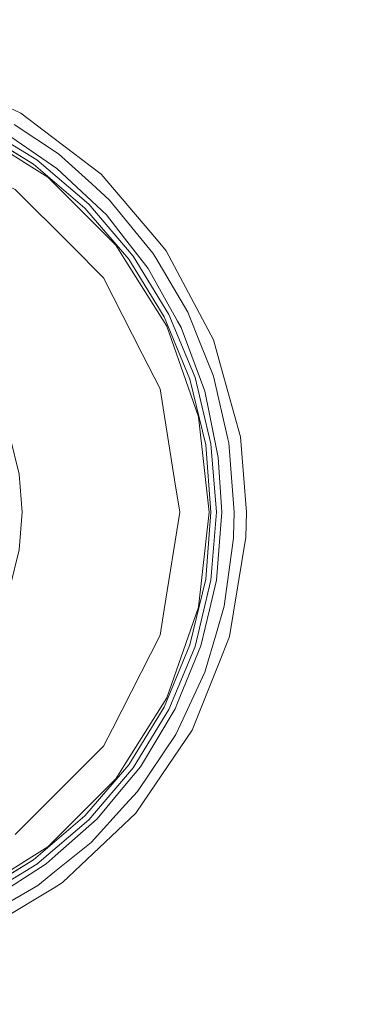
# Model space of a CAD drawing. Header units: millimetres. Extents: x -608 to 205, y -413 to 558.
# Tile 23 of 37: x -381 to -353, y 348 to 428. Entities that reach past the tile are written whole.
import ezdxf

# ---------------------------------------------------------------- set-up
doc = ezdxf.new("R2010")
doc.units = ezdxf.units.MM
doc.header["$LTSCALE"] = 25.4
doc.layers.add('None', color=7, linetype='Continuous', lineweight=5)

# ---------------------------------------------------------------- blocks, each defined once
blk = doc.blocks.new('Group-2-1')
at = {"layer": 'None', "color": 7, "linetype": 'Continuous', "lineweight": 5}
for points, invisible_edges in [([(-437.631, 558.025, 150), (-399.803, 553.763, 150), (-363.871, 541.19, 150), (-437.631, 388.025, 150)], 12), ([(-363.871, 541.19, 156), (-399.803, 553.763, 156), (-437.631, 558.025, 156), (-437.631, 388.025, 156)], 12), ([(-363.871, 541.19, 150), (-331.638, 520.937, 150), (-304.72, 494.018, 150), (-437.631, 388.025, 150)], 12), ([(-304.72, 494.018, 156), (-331.638, 520.937, 156), (-363.871, 541.19, 156), (-437.631, 388.025, 156)], 12), ([(-304.72, 494.018, 150), (-284.467, 461.785, 150), (-271.894, 425.854, 150), (-437.631, 388.025, 150)], 12), ([(-437.631, 388.025, 156), (-271.894, 425.854, 156), (-284.467, 461.785, 156), (-304.72, 494.018, 156)], 9), ([(-271.894, 425.854, 150), (-267.631, 388.025, 150), (-271.894, 350.197, 150), (-437.631, 388.025, 150)], 12), ([(-271.894, 350.197, 156), (-267.631, 388.025, 156), (-271.894, 425.854, 156), (-437.631, 388.025, 156)], 12), ([(-437.631, 388.025, 150), (-271.894, 350.197, 150), (-284.467, 314.265, 150), (-304.72, 282.032, 150)], 9), ([(-304.72, 282.032, 150), (-331.638, 255.114, 150), (-363.871, 234.86, 150), (-437.631, 388.025, 150)], 12), ([(-363.871, 234.86, 150), (-399.803, 222.287, 150), (-437.631, 218.025, 150), (-437.631, 388.025, 150)], 12), ([(-437.631, 218.025, 156), (-399.803, 222.287, 156), (-363.871, 234.86, 156), (-437.631, 388.025, 156)], 12), ([(-363.871, 234.86, 156), (-331.638, 255.114, 156), (-304.72, 282.032, 156), (-437.631, 388.025, 156)], 12), ([(-304.72, 282.032, 156), (-284.467, 314.265, 156), (-271.894, 350.197, 156), (-437.631, 388.025, 156)], 12)]:
    blk.add_3dface(points, dxfattribs=dict(at, invisible_edges=invisible_edges))
blk = doc.blocks.new('Group-8-1')
at = {"layer": 'None', "color": 7, "linetype": 'Continuous', "lineweight": 5}
for points, invisible_edges in [([(-388.311, 423.254, 294.69), (-381.015, 419.879, 294.69), (-380.927, 420.025, 294.449), (-388.256, 423.416, 294.449)], 15), ([(-388.256, 423.416, 294.449), (-380.927, 420.025, 294.449), (-380.88, 420.104, 294.168), (-388.227, 423.503, 294.168)], 15), ([(-388.223, 423.515, 293.953), (-388.227, 423.503, 294.168), (-380.88, 420.104, 294.168), (-380.873, 420.115, 293.953)], 7), ([(-388.223, 423.515, 293.953), (-380.873, 420.115, 293.953), (-384.281, 419.231, 242.496)], 10), ([(-379.595, 416.36, 242.496), (-384.281, 419.231, 242.496), (-380.873, 420.115, 293.953)], 10), ([(-381.015, 419.879, 294.69), (-374.615, 415.014, 294.69), (-374.498, 415.138, 294.449), (-380.927, 420.025, 294.449)], 15), ([(-380.927, 420.025, 294.449), (-374.498, 415.138, 294.449), (-374.435, 415.205, 294.168), (-380.88, 420.104, 294.168)], 15), ([(-378.295, 418.156, 293.953), (-380.873, 420.115, 293.953), (-380.88, 420.104, 294.168)], 10), ([(-380.88, 420.104, 294.168), (-374.435, 415.205, 294.168), (-374.426, 415.214, 293.953), (-378.295, 418.156, 293.953)], 11), ([(-380.873, 420.115, 293.953), (-378.295, 418.156, 293.953), (-379.595, 416.36, 242.496)], 10), ([(-385.213, 419.106, 294.301), (-378.672, 414.996, 294.301), (-378.577, 415.115, 294.598), (-385.147, 419.243, 294.598)], 15), ([(-385.147, 419.243, 294.598), (-378.577, 415.115, 294.598), (-378.427, 415.304, 294.829), (-385.042, 419.461, 294.829)], 15), ([(-385.042, 419.461, 294.829), (-378.427, 415.304, 294.829), (-378.237, 415.541, 294.967), (-384.91, 419.734, 294.967)], 15), ([(-382.466, 418.738, 295), (-384.91, 419.734, 294.967), (-378.237, 415.541, 294.967)], 11), ([(-379.63, 416.31, 242.196), (-379.718, 416.19, 241.929), (-384.376, 419.044, 241.929), (-384.308, 419.177, 242.196)], 15), ([(-379.595, 416.36, 242.496), (-379.63, 416.31, 242.196), (-384.308, 419.177, 242.196), (-384.281, 419.231, 242.496)], 7), ([(-382.466, 418.738, 295), (-377.98, 415.669, 295), (-377.864, 416.853, 295), (-381.425, 419.202, 295)], 10), ([(-377.992, 417.215, 294.977), (-381.278, 419.443, 294.977), (-381.425, 419.202, 295)], 11), ([(-381.425, 419.202, 295), (-377.864, 416.853, 295), (-377.992, 417.215, 294.977)], 10), ([(-381.135, 419.679, 294.872), (-381.278, 419.443, 294.977), (-377.992, 417.215, 294.977)], 11), ([(-381.135, 419.679, 294.872), (-374.776, 414.845, 294.872), (-374.615, 415.014, 294.69), (-381.015, 419.879, 294.69)], 15), ([(-377.992, 417.215, 294.977), (-374.776, 414.845, 294.872), (-381.135, 419.679, 294.872)], 11), ([(-384.477, 418.846, 241.719), (-379.849, 416.01, 241.719), (-388.774, 403.725, 231.279), (-391.371, 405.316, 231.279)], 10), ([(-378.672, 414.996, 294.301), (-385.213, 419.106, 294.301), (-385.233, 419.065, 294.047), (-380.004, 415.78, 294.047)], 11), ([(-380.004, 415.78, 294.047), (-385.233, 419.065, 294.047), (-385.09, 415.89, 243.629)], 10), ([(-379.718, 416.19, 241.929), (-379.849, 416.01, 241.719), (-384.477, 418.846, 241.719), (-384.376, 419.044, 241.929)], 13), ([(-378.237, 415.541, 294.967), (-377.98, 415.669, 295), (-382.466, 418.738, 295)], 9), ([(-379.595, 416.36, 242.496), (-378.295, 418.156, 293.953), (-374.426, 415.214, 293.953)], 9), ([(-374.966, 414.644, 294.977), (-377.992, 417.215, 294.977), (-377.864, 416.853, 295)], 11), ([(-377.992, 417.215, 294.977), (-374.966, 414.644, 294.977), (-374.776, 414.845, 294.872)], 11), ([(-375.176, 414.419, 295), (-377.864, 416.853, 295), (-377.98, 415.669, 295), (-373.996, 411.925, 295)], 10), ([(-377.864, 416.853, 295), (-375.176, 414.419, 295), (-374.966, 414.644, 294.977)], 10), ([(-386.459, 401.747, 231.279), (-388.774, 403.725, 231.279), (-379.849, 416.01, 241.719), (-375.721, 412.485, 241.719)], 10), ([(-375.564, 412.642, 241.929), (-375.721, 412.485, 241.719), (-379.849, 416.01, 241.719), (-379.718, 416.19, 241.929)], 13), ([(-375.459, 412.747, 242.196), (-375.564, 412.642, 241.929), (-379.718, 416.19, 241.929), (-379.63, 416.31, 242.196)], 15), ([(-375.416, 412.79, 242.496), (-375.459, 412.747, 242.196), (-379.63, 416.31, 242.196), (-379.595, 416.36, 242.496)], 7), ([(-374.426, 415.214, 293.953), (-375.416, 412.79, 242.496), (-379.595, 416.36, 242.496)], 9), ([(-385.09, 415.89, 243.629), (-381.328, 413.973, 243.629), (-380.004, 415.78, 294.047)], 10), ([(-378.7, 414.961, 294.047), (-380.004, 415.78, 294.047), (-381.328, 413.973, 243.629)], 10), ([(-380.004, 415.78, 294.047), (-378.7, 414.961, 294.047), (-378.672, 414.996, 294.301)], 10), ([(-378.577, 415.115, 294.598), (-373.091, 409.629, 294.598), (-372.902, 409.779, 294.829), (-378.427, 415.304, 294.829)], 15), ([(-378.427, 415.304, 294.829), (-372.902, 409.779, 294.829), (-372.665, 409.969, 294.967), (-378.237, 415.541, 294.967)], 15), ([(-373.996, 411.925, 295), (-377.98, 415.669, 295), (-378.237, 415.541, 294.967)], 10), ([(-378.237, 415.541, 294.967), (-372.665, 409.969, 294.967), (-373.996, 411.925, 295)], 11), ([(-375.416, 412.79, 242.496), (-374.426, 415.214, 293.953), (-369.968, 409.966, 293.953)], 9), ([(-374.498, 415.138, 294.449), (-369.27, 408.983, 294.449), (-369.194, 409.035, 294.168), (-374.435, 415.205, 294.168)], 15), ([(-369.968, 409.966, 293.953), (-374.426, 415.214, 293.953), (-374.435, 415.205, 294.168), (-369.194, 409.035, 294.168)], 14), ([(-381.328, 413.973, 243.629), (-376.843, 409.488, 243.629), (-373.245, 409.505, 294.047), (-378.7, 414.961, 294.047)], 10), ([(-373.245, 409.505, 294.047), (-373.21, 409.534, 294.301), (-378.672, 414.996, 294.301), (-378.7, 414.961, 294.047)], 7), ([(-378.672, 414.996, 294.301), (-373.21, 409.534, 294.301), (-373.091, 409.629, 294.598), (-378.577, 415.115, 294.598)], 15), ([(-374.966, 414.644, 294.977), (-375.176, 414.419, 295), (-373.748, 413.127, 295)], 9), ([(-373.996, 411.925, 295), (-373.748, 413.127, 295), (-375.176, 414.419, 295)], 9), ([(-374.966, 414.644, 294.977), (-369.833, 408.602, 294.977), (-369.604, 408.757, 294.872), (-374.776, 414.845, 294.872)], 15), ([(-369.833, 408.602, 294.977), (-374.966, 414.644, 294.977), (-373.748, 413.127, 295)], 11), ([(-374.776, 414.845, 294.872), (-369.604, 408.757, 294.872), (-369.411, 408.887, 294.69), (-374.615, 415.014, 294.69)], 15), ([(-374.615, 415.014, 294.69), (-369.411, 408.887, 294.69), (-369.27, 408.983, 294.449), (-374.498, 415.138, 294.449)], 15), ([(-376.843, 409.488, 243.629), (-381.328, 413.973, 243.629), (-389.305, 401.998, 233.751)], 10), ([(-371.846, 408.611, 242.496), (-371.896, 408.576, 242.196), (-375.459, 412.747, 242.196), (-375.416, 412.79, 242.496)], 7), ([(-369.968, 409.966, 293.953), (-371.846, 408.611, 242.496), (-375.416, 412.79, 242.496)], 9), ([(-370.261, 408.858, 295), (-373.748, 413.127, 295), (-373.996, 411.925, 295), (-372.543, 410.067, 295)], 10), ([(-373.748, 413.127, 295), (-370.261, 408.858, 295), (-369.833, 408.602, 294.977)], 10), ([(-375.721, 412.485, 241.719), (-372.196, 408.357, 241.719), (-384.481, 399.432, 231.279), (-386.459, 401.747, 231.279)], 10), ([(-372.016, 408.488, 241.929), (-372.196, 408.357, 241.719), (-375.721, 412.485, 241.719), (-375.564, 412.642, 241.929)], 13), ([(-371.896, 408.576, 242.196), (-372.016, 408.488, 241.929), (-375.564, 412.642, 241.929), (-375.459, 412.747, 242.196)], 15), ([(-372.665, 409.969, 294.967), (-372.543, 410.067, 295), (-373.996, 411.925, 295)], 9), ([(-373.21, 409.534, 294.301), (-369.1, 402.993, 294.301), (-368.963, 403.059, 294.598), (-373.091, 409.629, 294.598)], 15), ([(-373.091, 409.629, 294.598), (-368.963, 403.059, 294.598), (-368.745, 403.164, 294.829), (-372.902, 409.779, 294.829)], 15), ([(-372.902, 409.779, 294.829), (-368.745, 403.164, 294.829), (-368.472, 403.295, 294.967), (-372.665, 409.969, 294.967)], 15), ([(-370.636, 407.629, 295), (-372.543, 410.067, 295), (-372.665, 409.969, 294.967)], 10), ([(-370.636, 407.629, 295), (-372.665, 409.969, 294.967), (-368.472, 403.295, 294.967)], 11), ([(-372.543, 410.067, 295), (-370.636, 407.629, 295), (-370.032, 408.469, 295), (-370.261, 408.858, 295)], 10), ([(-371.846, 408.611, 242.496), (-369.968, 409.966, 293.953), (-369.183, 409.042, 293.953)], 9), ([(-369.194, 409.035, 294.168), (-369.183, 409.042, 293.953), (-369.968, 409.966, 293.953)], 9), ([(-389.305, 401.998, 233.751), (-387.154, 400.017, 233.751), (-376.843, 409.488, 243.629)], 10), ([(-374.233, 406.878, 243.629), (-376.843, 409.488, 243.629), (-387.154, 400.017, 233.751)], 10), ([(-373.245, 409.505, 294.047), (-376.843, 409.488, 243.629), (-374.233, 406.878, 243.629)], 9), ([(-374.233, 406.878, 243.629), (-372.426, 408.202, 294.047), (-373.245, 409.505, 294.047)], 9), ([(-373.21, 409.534, 294.301), (-373.245, 409.505, 294.047), (-372.426, 408.202, 294.047)], 9), ([(-372.426, 408.202, 294.047), (-369.141, 402.973, 294.047), (-369.1, 402.993, 294.301), (-373.21, 409.534, 294.301)], 14), ([(-368.975, 403.925, 242.496), (-371.846, 408.611, 242.496), (-369.183, 409.042, 293.953)], 10), ([(-370.261, 408.858, 295), (-370.032, 408.469, 295), (-369.833, 408.602, 294.977)], 10), ([(-369.604, 408.757, 294.872), (-365.863, 401.699, 294.872), (-365.646, 401.785, 294.69), (-369.411, 408.887, 294.69)], 15), ([(-369.411, 408.887, 294.69), (-365.646, 401.785, 294.69), (-365.488, 401.848, 294.449), (-369.27, 408.983, 294.449)], 15), ([(-369.27, 408.983, 294.449), (-365.488, 401.848, 294.449), (-365.402, 401.882, 294.168), (-369.194, 409.035, 294.168)], 15), ([(-369.183, 409.042, 293.953), (-369.194, 409.035, 294.168), (-365.402, 401.882, 294.168), (-365.39, 401.887, 293.953)], 7), ([(-369.183, 409.042, 293.953), (-365.39, 401.887, 293.953), (-368.975, 403.925, 242.496)], 10), ([(-382.89, 396.835, 231.279), (-384.481, 399.432, 231.279), (-372.196, 408.357, 241.719), (-369.36, 403.729, 241.719)], 10), ([(-369.141, 402.973, 294.047), (-372.426, 408.202, 294.047), (-374.233, 406.878, 243.629)], 10), ([(-369.162, 403.83, 241.929), (-369.36, 403.729, 241.719), (-372.196, 408.357, 241.719), (-372.016, 408.488, 241.929)], 13), ([(-369.029, 403.898, 242.196), (-369.162, 403.83, 241.929), (-372.016, 408.488, 241.929), (-371.896, 408.576, 242.196)], 15), ([(-368.975, 403.925, 242.496), (-369.029, 403.898, 242.196), (-371.896, 408.576, 242.196), (-371.846, 408.611, 242.496)], 7), ([(-367.46, 404.095, 295), (-370.032, 408.469, 295), (-370.636, 407.629, 295), (-368.274, 403.388, 295)], 10), ([(-369.833, 408.602, 294.977), (-370.032, 408.469, 295), (-367.46, 404.095, 295)], 9), ([(-369.833, 408.602, 294.977), (-366.119, 401.597, 294.977), (-365.863, 401.699, 294.872), (-369.604, 408.757, 294.872)], 15), ([(-367.46, 404.095, 295), (-366.119, 401.597, 294.977), (-369.833, 408.602, 294.977)], 11), ([(-368.472, 403.295, 294.967), (-368.274, 403.388, 295), (-370.636, 407.629, 295)], 9), ([(-387.154, 400.017, 233.751), (-385.358, 397.71, 233.751), (-374.233, 406.878, 243.629)], 10), ([(-371.113, 400.754, 243.629), (-374.233, 406.878, 243.629), (-385.358, 397.71, 233.751)], 10), ([(-374.233, 406.878, 243.629), (-371.113, 400.754, 243.629), (-369.141, 402.973, 294.047)], 10), ([(-368.274, 403.388, 295), (-367.993, 402.883, 295), (-367.46, 404.095, 295)], 10), ([(-366.414, 401.479, 295), (-367.46, 404.095, 295), (-367.993, 402.883, 295)], 10), ([(-367.46, 404.095, 295), (-366.414, 401.479, 295), (-366.119, 401.597, 294.977)], 10), ([(-369.36, 403.729, 241.719), (-367.283, 398.714, 241.719), (-381.725, 394.022, 231.279), (-382.89, 396.835, 231.279)], 10), ([(-367.071, 398.783, 241.929), (-367.283, 398.714, 241.719), (-369.36, 403.729, 241.719), (-369.162, 403.83, 241.929)], 13), ([(-366.93, 398.829, 242.196), (-367.071, 398.783, 241.929), (-369.162, 403.83, 241.929), (-369.029, 403.898, 242.196)], 15), ([(-366.872, 398.848, 242.496), (-366.93, 398.829, 242.196), (-369.029, 403.898, 242.196), (-368.975, 403.925, 242.496)], 7), ([(-366.872, 398.848, 242.496), (-368.975, 403.925, 242.496), (-365.39, 401.887, 293.953)], 10), ([(-368.745, 403.164, 294.829), (-366.165, 395.789, 294.829), (-365.869, 395.857, 294.967), (-368.472, 403.295, 294.967)], 15), ([(-367.993, 402.883, 295), (-368.274, 403.388, 295), (-368.472, 403.295, 294.967)], 10), ([(-368.472, 403.295, 294.967), (-365.869, 395.857, 294.967), (-366.086, 397.751, 295)], 11), ([(-366.086, 397.751, 295), (-367.993, 402.883, 295), (-368.472, 403.295, 294.967)], 10), ([(-367.612, 398.603, 294.047), (-369.141, 402.973, 294.047), (-371.113, 400.754, 243.629)], 10), ([(-366.549, 395.702, 294.301), (-369.1, 402.993, 294.301), (-369.141, 402.973, 294.047), (-367.612, 398.603, 294.047)], 11), ([(-369.1, 402.993, 294.301), (-366.549, 395.702, 294.301), (-366.4, 395.735, 294.598), (-368.963, 403.059, 294.598)], 15), ([(-368.963, 403.059, 294.598), (-366.4, 395.735, 294.598), (-366.165, 395.789, 294.829), (-368.745, 403.164, 294.829)], 15), ([(-367.993, 402.883, 295), (-366.086, 397.751, 295), (-365.398, 398.942, 295), (-366.414, 401.479, 295)], 10), ([(-365.39, 401.887, 293.953), (-364.741, 399.549, 293.953), (-366.872, 398.848, 242.496)], 10), ([(-366.119, 401.597, 294.977), (-363.998, 393.957, 294.977), (-363.725, 394.002, 294.872), (-365.863, 401.699, 294.872)], 15), ([(-365.863, 401.699, 294.872), (-363.725, 394.002, 294.872), (-363.495, 394.039, 294.69), (-365.646, 401.785, 294.69)], 15), ([(-365.646, 401.785, 294.69), (-363.495, 394.039, 294.69), (-363.327, 394.067, 294.449), (-365.488, 401.848, 294.449)], 15), ([(-365.488, 401.848, 294.449), (-363.327, 394.067, 294.449), (-363.236, 394.082, 294.168), (-365.402, 401.882, 294.168)], 15), ([(-364.741, 399.549, 293.953), (-365.39, 401.887, 293.953), (-365.402, 401.882, 294.168)], 10), ([(-365.402, 401.882, 294.168), (-363.236, 394.082, 294.168), (-363.224, 394.084, 293.953), (-364.741, 399.549, 293.953)], 11), ([(-366.119, 401.597, 294.977), (-366.414, 401.479, 295), (-365.398, 398.942, 295)], 9), ([(-363.998, 393.957, 294.977), (-366.119, 401.597, 294.977), (-365.398, 398.942, 295)], 11), ([(-385.358, 397.71, 233.751), (-383.966, 395.138, 233.751), (-371.113, 400.754, 243.629)], 10), ([(-369.677, 397.936, 243.629), (-371.113, 400.754, 243.629), (-383.966, 395.138, 233.751)], 10), ([(-371.113, 400.754, 243.629), (-369.677, 397.936, 243.629), (-367.612, 398.603, 294.047)], 10), ([(-366.872, 398.848, 242.496), (-364.741, 399.549, 293.953), (-363.224, 394.084, 293.953)], 9), ([(-381.014, 391.061, 231.279), (-381.725, 394.022, 231.279), (-367.283, 398.714, 241.719), (-366.016, 393.436, 241.719)], 10), ([(-366.593, 395.691, 294.047), (-367.612, 398.603, 294.047), (-369.677, 397.936, 243.629)], 10), ([(-367.612, 398.603, 294.047), (-366.593, 395.691, 294.047), (-366.549, 395.702, 294.301)], 10), ([(-365.796, 393.471, 241.929), (-366.016, 393.436, 241.719), (-367.283, 398.714, 241.719), (-367.071, 398.783, 241.929)], 13), ([(-365.649, 393.495, 242.196), (-365.796, 393.471, 241.929), (-367.071, 398.783, 241.929), (-366.93, 398.829, 242.196)], 15), ([(-365.589, 393.504, 242.496), (-365.649, 393.495, 242.196), (-366.93, 398.829, 242.196), (-366.872, 398.848, 242.496)], 7), ([(-363.224, 394.084, 293.953), (-365.589, 393.504, 242.496), (-366.872, 398.848, 242.496)], 9), ([(-364.227, 393.918, 295), (-365.398, 398.942, 295), (-366.086, 397.751, 295), (-365.708, 395.896, 295)], 10), ([(-365.398, 398.942, 295), (-364.227, 393.918, 295), (-363.998, 393.957, 294.977)], 10), ([(-383.966, 395.138, 233.751), (-383.016, 392.372, 233.751), (-369.677, 397.936, 243.629)], 10), ([(-368.519, 390.626, 243.629), (-369.677, 397.936, 243.629), (-383.016, 392.372, 233.751)], 10), ([(-366.593, 395.691, 294.047), (-369.677, 397.936, 243.629), (-368.519, 390.626, 243.629)], 9), ([(-365.869, 395.857, 294.967), (-365.708, 395.896, 295), (-366.086, 397.751, 295)], 9), ([(-368.519, 390.626, 243.629), (-365.729, 388.025, 294.047), (-366.593, 395.691, 294.047)], 9), ([(-365.729, 388.025, 294.047), (-365.684, 388.025, 294.301), (-366.549, 395.702, 294.301), (-366.593, 395.691, 294.047)], 7), ([(-366.549, 395.702, 294.301), (-365.684, 388.025, 294.301), (-365.531, 388.025, 294.598), (-366.4, 395.735, 294.598)], 15), ([(-366.4, 395.735, 294.598), (-365.531, 388.025, 294.598), (-365.29, 388.025, 294.829), (-366.165, 395.789, 294.829)], 15), ([(-366.165, 395.789, 294.829), (-365.29, 388.025, 294.829), (-364.986, 388.025, 294.967), (-365.869, 395.857, 294.967)], 15), ([(-364.999, 392.423, 295), (-365.708, 395.896, 295), (-365.869, 395.857, 294.967)], 10), ([(-365.869, 395.857, 294.967), (-364.986, 388.025, 294.967), (-364.999, 392.423, 295)], 11), ([(-365.708, 395.896, 295), (-364.999, 392.423, 295), (-364.227, 393.918, 295)], 10), ([(-365.589, 393.504, 242.496), (-363.224, 394.084, 293.953), (-362.73, 388.025, 293.953)], 9), ([(-364.999, 392.423, 295), (-364.148, 393.58, 295), (-364.227, 393.918, 295)], 9), ([(-363.998, 393.957, 294.977), (-364.227, 393.918, 295), (-364.148, 393.58, 295)], 9), ([(-363.998, 393.957, 294.977), (-364.148, 393.58, 295), (-363.729, 388.025, 295)], 9), ([(-363.998, 393.957, 294.977), (-363.569, 386.04, 294.977), (-363.293, 386.025, 294.872), (-363.725, 394.002, 294.872)], 15), ([(-363.729, 388.025, 295), (-363.569, 386.04, 294.977), (-363.998, 393.957, 294.977)], 11), ([(-363.725, 394.002, 294.872), (-363.293, 386.025, 294.872), (-363.06, 386.013, 294.69), (-363.495, 394.039, 294.69)], 15), ([(-363.495, 394.039, 294.69), (-363.06, 386.013, 294.69), (-362.89, 386.003, 294.449), (-363.327, 394.067, 294.449)], 15), ([(-363.327, 394.067, 294.449), (-362.89, 386.003, 294.449), (-362.798, 385.998, 294.168), (-363.236, 394.082, 294.168)], 15), ([(-362.73, 388.025, 293.953), (-363.224, 394.084, 293.953), (-363.236, 394.082, 294.168)], 10), ([(-363.236, 394.082, 294.168), (-362.798, 385.998, 294.168), (-362.73, 388.025, 293.953)], 11), ([(-366.016, 393.436, 241.719), (-365.59, 388.025, 241.719), (-380.775, 388.025, 231.279), (-381.014, 391.061, 231.279)], 10), ([(-365.367, 388.025, 241.929), (-365.59, 388.025, 241.719), (-366.016, 393.436, 241.719), (-365.796, 393.471, 241.929)], 13), ([(-365.218, 388.025, 242.196), (-365.367, 388.025, 241.929), (-365.796, 393.471, 241.929), (-365.649, 393.495, 242.196)], 15), ([(-365.157, 388.025, 242.496), (-365.218, 388.025, 242.196), (-365.649, 393.495, 242.196), (-365.589, 393.504, 242.496)], 7), ([(-362.73, 388.025, 293.953), (-365.157, 388.025, 242.496), (-365.589, 393.504, 242.496)], 9), ([(-364.999, 392.423, 295), (-364.73, 388.025, 295), (-363.729, 388.025, 295), (-364.148, 393.58, 295)], 10), ([(-383.016, 392.372, 233.751), (-382.535, 389.487, 233.751), (-368.519, 390.626, 243.629)], 10), ([(-364.986, 388.025, 294.967), (-364.73, 388.025, 295), (-364.999, 392.423, 295)], 9), ([(-368.107, 388.025, 243.629), (-368.519, 390.626, 243.629), (-382.535, 389.487, 233.751)], 10), ([(-381.233, 391.026, 231.071), (-381.014, 391.061, 231.279), (-380.775, 388.025, 231.279), (-380.996, 388.025, 231.071)], 13), ([(-368.519, 390.626, 243.629), (-368.107, 388.025, 243.629), (-365.729, 388.025, 294.047)], 10), ([(-382.535, 389.487, 233.751), (-382.535, 386.563, 233.751), (-368.107, 388.025, 243.629)], 10), ([(-369.348, 380.193, 243.629), (-368.107, 388.025, 243.629), (-382.535, 386.563, 233.751)], 10), ([(-380.996, 388.025, 231.071), (-380.775, 388.025, 231.279), (-381.014, 384.989, 231.279), (-381.233, 385.024, 231.071)], 13), ([(-381.014, 384.989, 231.279), (-380.775, 388.025, 231.279), (-365.59, 388.025, 241.719), (-366.016, 382.614, 241.719)], 10), ([(-368.107, 388.025, 243.629), (-369.348, 380.193, 243.629), (-366.593, 380.359, 294.047)], 10), ([(-366.593, 380.359, 294.047), (-365.729, 388.025, 294.047), (-368.107, 388.025, 243.629)], 10), ([(-366.593, 380.359, 294.047), (-366.549, 380.349, 294.301), (-365.684, 388.025, 294.301), (-365.729, 388.025, 294.047)], 7), ([(-365.684, 388.025, 294.301), (-366.549, 380.349, 294.301), (-366.4, 380.315, 294.598), (-365.531, 388.025, 294.598)], 15), ([(-365.531, 388.025, 294.598), (-366.4, 380.315, 294.598), (-366.165, 380.261, 294.829), (-365.29, 388.025, 294.829)], 15), ([(-365.29, 388.025, 294.829), (-366.165, 380.261, 294.829), (-365.869, 380.194, 294.967), (-364.986, 388.025, 294.967)], 15), ([(-365.796, 382.579, 241.929), (-366.016, 382.614, 241.719), (-365.59, 388.025, 241.719), (-365.367, 388.025, 241.929)], 13), ([(-364.986, 388.025, 294.967), (-365.869, 380.194, 294.967), (-365.15, 382.548, 295)], 11), ([(-365.649, 382.556, 242.196), (-365.796, 382.579, 241.929), (-365.367, 388.025, 241.929), (-365.218, 388.025, 242.196)], 15), ([(-365.589, 382.546, 242.496), (-365.649, 382.556, 242.196), (-365.218, 388.025, 242.196), (-365.157, 388.025, 242.496)], 7), ([(-362.785, 385.998, 293.953), (-365.589, 382.546, 242.496), (-365.157, 388.025, 242.496)], 9), ([(-365.157, 388.025, 242.496), (-362.73, 388.025, 293.953), (-362.785, 385.998, 293.953)], 9), ([(-364.73, 388.025, 295), (-365.15, 382.548, 295), (-364.518, 380.451, 295), (-363.789, 385.909, 295)], 10), ([(-365.15, 382.548, 295), (-364.73, 388.025, 295), (-364.986, 388.025, 294.967)], 10), ([(-363.789, 385.909, 295), (-363.785, 386.052, 295), (-364.73, 388.025, 295)], 10), ([(-363.785, 386.052, 295), (-363.729, 388.025, 295), (-364.73, 388.025, 295)], 10), ([(-363.729, 388.025, 295), (-363.785, 386.052, 295), (-363.569, 386.04, 294.977)], 10), ([(-362.798, 385.998, 294.168), (-362.785, 385.998, 293.953), (-362.73, 388.025, 293.953)], 9), ([(-382.535, 386.563, 233.751), (-383.016, 383.679, 233.751), (-369.348, 380.193, 243.629)], 10), ([(-365.589, 382.546, 242.496), (-362.785, 385.998, 293.953), (-364.095, 378.006, 293.953)], 9), ([(-364.518, 380.451, 295), (-364.851, 378.216, 294.977), (-363.569, 386.04, 294.977)], 11), ([(-363.569, 386.04, 294.977), (-364.851, 378.216, 294.977), (-364.585, 378.142, 294.872), (-363.293, 386.025, 294.872)], 15), ([(-363.293, 386.025, 294.872), (-364.585, 378.142, 294.872), (-364.361, 378.08, 294.69), (-363.06, 386.013, 294.69)], 15), ([(-363.569, 386.04, 294.977), (-363.789, 385.909, 295), (-364.518, 380.451, 295)], 9), ([(-363.06, 386.013, 294.69), (-364.361, 378.08, 294.69), (-364.197, 378.034, 294.449), (-362.89, 386.003, 294.449)], 15), ([(-362.89, 386.003, 294.449), (-364.197, 378.034, 294.449), (-364.108, 378.01, 294.168), (-362.798, 385.998, 294.168)], 15), ([(-362.785, 385.998, 293.953), (-362.798, 385.998, 294.168), (-364.108, 378.01, 294.168), (-364.095, 378.006, 293.953)], 7), ([(-363.569, 386.04, 294.977), (-363.785, 386.052, 295), (-363.789, 385.909, 295)], 9), ([(-366.016, 382.614, 241.719), (-367.283, 377.336, 241.719), (-381.725, 382.028, 231.279), (-381.014, 384.989, 231.279)], 10), ([(-369.348, 380.193, 243.629), (-383.016, 383.679, 233.751), (-383.966, 380.913, 233.751)], 9), ([(-382.89, 379.215, 231.279), (-381.725, 382.028, 231.279), (-367.283, 377.336, 241.719), (-369.36, 372.321, 241.719)], 10), ([(-367.071, 377.267, 241.929), (-367.283, 377.336, 241.719), (-366.016, 382.614, 241.719), (-365.796, 382.579, 241.929)], 13), ([(-366.93, 377.221, 242.196), (-367.071, 377.267, 241.929), (-365.796, 382.579, 241.929), (-365.649, 382.556, 242.196)], 15), ([(-366.872, 377.202, 242.496), (-366.93, 377.221, 242.196), (-365.649, 382.556, 242.196), (-365.589, 382.546, 242.496)], 7), ([(-364.095, 378.006, 293.953), (-366.872, 377.202, 242.496), (-365.589, 382.546, 242.496)], 9), ([(-365.869, 380.194, 294.967), (-365.715, 380.159, 295), (-365.15, 382.548, 295)], 9), ([(-364.518, 380.451, 295), (-365.15, 382.548, 295), (-365.715, 380.159, 295)], 9), ([(-383.966, 380.913, 233.751), (-385.358, 378.341, 233.751), (-373.517, 370.578, 243.629)], 10), ([(-373.517, 370.578, 243.629), (-369.677, 378.114, 243.629), (-383.966, 380.913, 233.751)], 10), ([(-383.966, 380.913, 233.751), (-369.677, 378.114, 243.629), (-369.348, 380.193, 243.629)], 9), ([(-367.612, 377.448, 294.047), (-366.593, 380.359, 294.047), (-369.348, 380.193, 243.629)], 10), ([(-367.612, 377.448, 294.047), (-369.141, 373.077, 294.047), (-369.1, 373.057, 294.301), (-366.549, 380.349, 294.301)], 14), ([(-366.549, 380.349, 294.301), (-369.1, 373.057, 294.301), (-368.963, 372.991, 294.598), (-366.4, 380.315, 294.598)], 15), ([(-366.4, 380.315, 294.598), (-368.963, 372.991, 294.598), (-368.745, 372.887, 294.829), (-366.165, 380.261, 294.829)], 15), ([(-366.549, 380.349, 294.301), (-366.593, 380.359, 294.047), (-367.612, 377.448, 294.047)], 9), ([(-365.715, 380.159, 295), (-366.4, 377.264, 295), (-365.151, 378.301, 295), (-364.518, 380.451, 295)], 10), ([(-364.518, 380.451, 295), (-365.151, 378.301, 295), (-364.851, 378.216, 294.977)], 10), ([(-369.348, 380.193, 243.629), (-369.677, 378.114, 243.629), (-367.612, 377.448, 294.047)], 10), ([(-366.165, 380.261, 294.829), (-368.745, 372.887, 294.829), (-368.472, 372.755, 294.967), (-365.869, 380.194, 294.967)], 15), ([(-366.4, 377.264, 295), (-365.869, 380.194, 294.967), (-368.472, 372.755, 294.967)], 11), ([(-366.4, 377.264, 295), (-365.715, 380.159, 295), (-365.869, 380.194, 294.967)], 10), ([(-369.36, 372.321, 241.719), (-372.196, 367.693, 241.719), (-384.481, 376.619, 231.279), (-382.89, 379.215, 231.279)], 10), ([(-373.517, 370.578, 243.629), (-385.358, 378.341, 233.751), (-387.154, 376.033, 233.751)], 9), ([(-369.677, 378.114, 243.629), (-373.517, 370.578, 243.629), (-369.141, 373.077, 294.047)], 10), ([(-369.141, 373.077, 294.047), (-367.612, 377.448, 294.047), (-369.677, 378.114, 243.629)], 10), ([(-367.786, 370.851, 294.977), (-364.851, 378.216, 294.977), (-366.081, 375.142, 295)], 11), ([(-364.851, 378.216, 294.977), (-367.786, 370.851, 294.977), (-367.542, 370.721, 294.872), (-364.585, 378.142, 294.872)], 15), ([(-364.585, 378.142, 294.872), (-367.542, 370.721, 294.872), (-367.336, 370.612, 294.69), (-364.361, 378.08, 294.69)], 15), ([(-364.361, 378.08, 294.69), (-367.336, 370.612, 294.69), (-367.186, 370.532, 294.449), (-364.197, 378.034, 294.449)], 15), ([(-364.197, 378.034, 294.449), (-367.186, 370.532, 294.449), (-367.104, 370.489, 294.168), (-364.108, 378.01, 294.168)], 15), ([(-364.108, 378.01, 294.168), (-367.104, 370.489, 294.168), (-367.093, 370.483, 293.953), (-364.694, 376.504, 293.953)], 11), ([(-364.095, 378.006, 293.953), (-364.694, 376.504, 293.953), (-366.872, 377.202, 242.496)], 10), ([(-366.081, 375.142, 295), (-365.151, 378.301, 295), (-366.4, 377.264, 295)], 10), ([(-364.851, 378.216, 294.977), (-365.151, 378.301, 295), (-366.081, 375.142, 295)], 9), ([(-364.694, 376.504, 293.953), (-364.095, 378.006, 293.953), (-364.108, 378.01, 294.168)], 10), ([(-369.162, 372.22, 241.929), (-369.36, 372.321, 241.719), (-367.283, 377.336, 241.719), (-367.071, 377.267, 241.929)], 13), ([(-369.029, 372.153, 242.196), (-369.162, 372.22, 241.929), (-367.071, 377.267, 241.929), (-366.93, 377.221, 242.196)], 15), ([(-368.975, 372.125, 242.496), (-369.029, 372.153, 242.196), (-366.93, 377.221, 242.196), (-366.872, 377.202, 242.496)], 7), ([(-368.975, 372.125, 242.496), (-366.872, 377.202, 242.496), (-364.694, 376.504, 293.953)], 10), ([(-368.472, 372.755, 294.967), (-368.271, 372.656, 295), (-366.4, 377.264, 295)], 9), ([(-366.4, 377.264, 295), (-368.271, 372.656, 295), (-368.025, 370.974, 295), (-366.081, 375.142, 295)], 10), ([(-386.459, 374.303, 231.279), (-384.481, 376.619, 231.279), (-372.196, 367.693, 241.719), (-375.721, 363.566, 241.719)], 10), ([(-364.694, 376.504, 293.953), (-367.093, 370.483, 293.953), (-368.975, 372.125, 242.496)], 10), ([(-387.154, 376.033, 233.751), (-389.305, 374.052, 233.751), (-380.586, 362.82, 243.629)], 10), ([(-380.586, 362.82, 243.629), (-374.233, 369.173, 243.629), (-387.154, 376.033, 233.751)], 10), ([(-387.154, 376.033, 233.751), (-374.233, 369.173, 243.629), (-373.517, 370.578, 243.629)], 9), ([(-366.081, 375.142, 295), (-368.025, 370.974, 295), (-367.786, 370.851, 294.977)], 10), ([(-380.586, 362.82, 243.629), (-389.305, 374.052, 233.751), (-391.754, 372.453, 233.751)], 9), ([(-375.721, 363.566, 241.719), (-379.849, 360.04, 241.719), (-388.774, 372.326, 231.279), (-386.459, 374.303, 231.279)], 10), ([(-391.754, 372.453, 233.751), (-381.328, 362.077, 243.629), (-380.586, 362.82, 243.629)], 9), ([(-373.517, 370.578, 243.629), (-372.426, 367.849, 294.047), (-369.141, 373.077, 294.047)], 9), ([(-373.21, 366.517, 294.301), (-369.1, 373.057, 294.301), (-369.141, 373.077, 294.047), (-372.426, 367.849, 294.047)], 11), ([(-369.1, 373.057, 294.301), (-373.21, 366.517, 294.301), (-373.091, 366.422, 294.598), (-368.963, 372.991, 294.598)], 15), ([(-368.963, 372.991, 294.598), (-373.091, 366.422, 294.598), (-372.902, 366.271, 294.829), (-368.745, 372.887, 294.829)], 15), ([(-368.745, 372.887, 294.829), (-372.902, 366.271, 294.829), (-372.665, 366.082, 294.967), (-368.472, 372.755, 294.967)], 15), ([(-368.472, 372.755, 294.967), (-372.665, 366.082, 294.967), (-371.256, 367.517, 295)], 11), ([(-371.256, 367.517, 295), (-368.46, 372.192, 295), (-368.472, 372.755, 294.967)], 10), ([(-368.46, 372.192, 295), (-368.271, 372.656, 295), (-368.472, 372.755, 294.967)], 10), ([(-368.271, 372.656, 295), (-368.46, 372.192, 295), (-368.025, 370.974, 295)], 10), ([(-391.371, 370.734, 231.279), (-388.774, 372.326, 231.279), (-379.849, 360.04, 241.719), (-384.477, 357.204, 241.719)], 10), ([(-372.016, 367.562, 241.929), (-372.196, 367.693, 241.719), (-369.36, 372.321, 241.719), (-369.162, 372.22, 241.929)], 13), ([(-371.896, 367.475, 242.196), (-372.016, 367.562, 241.929), (-369.162, 372.22, 241.929), (-369.029, 372.153, 242.196)], 15), ([(-371.846, 367.439, 242.496), (-371.896, 367.475, 242.196), (-369.029, 372.153, 242.196), (-368.975, 372.125, 242.496)], 7), ([(-371.846, 367.439, 242.496), (-368.975, 372.125, 242.496), (-367.093, 370.483, 293.953)], 10), ([(-368.46, 372.192, 295), (-371.256, 367.517, 295), (-371.486, 365.538, 295), (-368.423, 370.122, 295)], 10), ([(-368.423, 370.122, 295), (-368.025, 370.974, 295), (-368.46, 372.192, 295)], 10), ([(-371.486, 365.538, 295), (-372.236, 364.288, 294.977), (-367.786, 370.851, 294.977)], 11), ([(-367.786, 370.851, 294.977), (-372.236, 364.288, 294.977), (-372.025, 364.109, 294.872), (-367.542, 370.721, 294.872)], 15), ([(-367.786, 370.851, 294.977), (-368.423, 370.122, 295), (-371.486, 365.538, 295)], 9), ([(-367.786, 370.851, 294.977), (-368.025, 370.974, 295), (-368.423, 370.122, 295)], 9), ([(-373.517, 370.578, 243.629), (-374.233, 369.173, 243.629), (-372.426, 367.849, 294.047)], 10), ([(-367.542, 370.721, 294.872), (-372.025, 364.109, 294.872), (-371.847, 363.958, 294.69), (-367.336, 370.612, 294.69)], 15), ([(-367.336, 370.612, 294.69), (-371.847, 363.958, 294.69), (-371.718, 363.848, 294.449), (-367.186, 370.532, 294.449)], 15), ([(-367.093, 370.483, 293.953), (-370.048, 366.124, 293.953), (-371.846, 367.439, 242.496)], 10), ([(-367.186, 370.532, 294.449), (-371.718, 363.848, 294.449), (-371.647, 363.789, 294.168), (-367.104, 370.489, 294.168)], 15), ([(-370.048, 366.124, 293.953), (-367.093, 370.483, 293.953), (-367.104, 370.489, 294.168), (-371.647, 363.789, 294.168)], 14), ([(-374.233, 369.173, 243.629), (-380.586, 362.82, 243.629), (-378.7, 361.09, 294.047), (-373.245, 366.545, 294.047)], 10), ([(-373.245, 366.545, 294.047), (-372.426, 367.849, 294.047), (-374.233, 369.173, 243.629)], 10), ([(-375.564, 363.408, 241.929), (-375.721, 363.566, 241.719), (-372.196, 367.693, 241.719), (-372.016, 367.562, 241.929)], 13), ([(-372.426, 367.849, 294.047), (-373.245, 366.545, 294.047), (-373.21, 366.517, 294.301)], 10), ([(-375.459, 363.303, 242.196), (-375.564, 363.408, 241.929), (-372.016, 367.562, 241.929), (-371.896, 367.475, 242.196)], 15), ([(-375.416, 363.26, 242.496), (-375.459, 363.303, 242.196), (-371.896, 367.475, 242.196), (-371.846, 367.439, 242.496)], 7), ([(-371.637, 363.78, 293.953), (-375.416, 363.26, 242.496), (-371.846, 367.439, 242.496)], 9), ([(-372.665, 366.082, 294.967), (-372.536, 365.982, 295), (-371.256, 367.517, 295)], 9), ([(-372.456, 364.479, 295), (-371.486, 365.538, 295), (-371.256, 367.517, 295), (-372.536, 365.982, 295)], 10), ([(-371.846, 367.439, 242.496), (-370.048, 366.124, 293.953), (-371.637, 363.78, 293.953)], 9), ([(-378.7, 361.09, 294.047), (-378.672, 361.054, 294.301), (-373.21, 366.517, 294.301), (-373.245, 366.545, 294.047)], 7), ([(-373.21, 366.517, 294.301), (-378.672, 361.054, 294.301), (-378.577, 360.935, 294.598), (-373.091, 366.422, 294.598)], 15), ([(-373.091, 366.422, 294.598), (-378.577, 360.935, 294.598), (-378.427, 360.747, 294.829), (-372.902, 366.271, 294.829)], 15), ([(-372.902, 366.271, 294.829), (-378.427, 360.747, 294.829), (-378.237, 360.509, 294.967), (-372.665, 366.082, 294.967)], 15), ([(-374.739, 363.338, 295), (-372.665, 366.082, 294.967), (-378.237, 360.509, 294.967)], 11), ([(-374.739, 363.338, 295), (-372.536, 365.982, 295), (-372.665, 366.082, 294.967)], 10), ([(-371.647, 363.789, 294.168), (-371.637, 363.78, 293.953), (-370.048, 366.124, 293.953)], 9), ([(-372.536, 365.982, 295), (-374.739, 363.338, 295), (-375.236, 361.444, 295), (-372.456, 364.479, 295)], 10), ([(-371.486, 365.538, 295), (-372.456, 364.479, 295), (-372.236, 364.288, 294.977)], 10), ([(-372.236, 364.288, 294.977), (-372.456, 364.479, 295), (-375.236, 361.444, 295)], 9), ([(-377.992, 358.836, 294.977), (-372.236, 364.288, 294.977), (-375.236, 361.444, 295)], 11), ([(-372.236, 364.288, 294.977), (-377.992, 358.836, 294.977), (-377.824, 358.616, 294.872), (-372.025, 364.109, 294.872)], 15), ([(-372.025, 364.109, 294.872), (-377.824, 358.616, 294.872), (-377.683, 358.43, 294.69), (-371.847, 363.958, 294.69)], 15), ([(-371.847, 363.958, 294.69), (-377.683, 358.43, 294.69), (-377.58, 358.295, 294.449), (-371.718, 363.848, 294.449)], 15), ([(-371.718, 363.848, 294.449), (-377.58, 358.295, 294.449), (-377.525, 358.221, 294.168), (-371.647, 363.789, 294.168)], 15), ([(-371.637, 363.78, 293.953), (-371.647, 363.789, 294.168), (-377.525, 358.221, 294.168), (-377.517, 358.211, 293.953)], 7), ([(-375.416, 363.26, 242.496), (-371.637, 363.78, 293.953), (-377.517, 358.211, 293.953)], 9), ([(-379.718, 359.86, 241.929), (-379.849, 360.04, 241.719), (-375.721, 363.566, 241.719), (-375.564, 363.408, 241.929)], 13), ([(-379.63, 359.74, 242.196), (-379.718, 359.86, 241.929), (-375.564, 363.408, 241.929), (-375.459, 363.303, 242.196)], 15), ([(-379.595, 359.691, 242.496), (-379.63, 359.74, 242.196), (-375.459, 363.303, 242.196), (-375.416, 363.26, 242.496)], 7), ([(-377.517, 358.211, 293.953), (-379.595, 359.691, 242.496), (-375.416, 363.26, 242.496)], 9), ([(-378.237, 360.509, 294.967), (-378.115, 360.351, 295), (-374.739, 363.338, 295)], 9), ([(-378.175, 359.072, 295), (-375.236, 361.444, 295), (-374.739, 363.338, 295), (-378.115, 360.351, 295)], 10), ([(-378.7, 361.09, 294.047), (-380.586, 362.82, 243.629), (-381.328, 362.077, 243.629)], 9), ([(-385.233, 356.985, 294.047), (-380.004, 360.271, 294.047), (-381.328, 362.077, 243.629)], 10), ([(-381.328, 362.077, 243.629), (-380.004, 360.271, 294.047), (-378.7, 361.09, 294.047)], 9), ([(-375.236, 361.444, 295), (-378.175, 359.072, 295), (-377.992, 358.836, 294.977)], 10), ([(-380.004, 360.271, 294.047), (-385.233, 356.985, 294.047), (-385.213, 356.944, 294.301), (-378.672, 361.054, 294.301)], 14), ([(-378.672, 361.054, 294.301), (-385.213, 356.944, 294.301), (-385.147, 356.807, 294.598), (-378.577, 360.935, 294.598)], 15), ([(-378.577, 360.935, 294.598), (-385.147, 356.807, 294.598), (-385.042, 356.59, 294.829), (-378.427, 360.747, 294.829)], 15), ([(-378.427, 360.747, 294.829), (-385.042, 356.59, 294.829), (-384.91, 356.316, 294.967), (-378.237, 360.509, 294.967)], 15), ([(-378.237, 360.509, 294.967), (-384.91, 356.316, 294.967), (-383.415, 356.785, 295)], 11), ([(-383.415, 356.785, 295), (-378.838, 359.713, 295), (-378.237, 360.509, 294.967)], 10), ([(-378.672, 361.054, 294.301), (-378.7, 361.09, 294.047), (-380.004, 360.271, 294.047)], 9), ([(-378.838, 359.713, 295), (-378.115, 360.351, 295), (-378.237, 360.509, 294.967)], 10), ([(-384.376, 357.006, 241.929), (-384.477, 357.204, 241.719), (-379.849, 360.04, 241.719), (-379.718, 359.86, 241.929)], 13), ([(-384.308, 356.873, 242.196), (-384.376, 357.006, 241.929), (-379.718, 359.86, 241.929), (-379.63, 359.74, 242.196)], 15), ([(-384.281, 356.819, 242.496), (-384.308, 356.873, 242.196), (-379.63, 359.74, 242.196), (-379.595, 359.691, 242.496)], 7), ([(-378.838, 359.713, 295), (-383.415, 356.785, 295), (-384.306, 355.21, 295), (-379.524, 357.983, 295)], 10), ([(-379.524, 357.983, 295), (-378.175, 359.072, 295), (-378.838, 359.713, 295)], 10), ([(-378.115, 360.351, 295), (-378.838, 359.713, 295), (-378.175, 359.072, 295)], 10), ([(-384.281, 356.819, 242.496), (-379.595, 359.691, 242.496), (-378.209, 357.795, 293.953)], 10), ([(-377.517, 358.211, 293.953), (-378.209, 357.795, 293.953), (-379.595, 359.691, 242.496)], 10), ([(-377.992, 358.836, 294.977), (-378.175, 359.072, 295), (-379.524, 357.983, 295)], 9), ([(-384.785, 354.748, 294.977), (-377.992, 358.836, 294.977), (-379.524, 357.983, 295)], 11), ([(-377.992, 358.836, 294.977), (-384.785, 354.748, 294.977), (-384.669, 354.498, 294.872), (-377.824, 358.616, 294.872)], 15), ([(-377.824, 358.616, 294.872), (-384.669, 354.498, 294.872), (-384.571, 354.286, 294.69), (-377.683, 358.43, 294.69)], 15), ([(-377.683, 358.43, 294.69), (-384.571, 354.286, 294.69), (-384.5, 354.131, 294.449), (-377.58, 358.295, 294.449)], 15), ([(-377.58, 358.295, 294.449), (-384.5, 354.131, 294.449), (-384.461, 354.048, 294.168), (-377.525, 358.221, 294.168)], 15), ([(-377.525, 358.221, 294.168), (-384.461, 354.048, 294.168), (-384.456, 354.036, 293.953), (-378.209, 357.795, 293.953)], 11), ([(-378.209, 357.795, 293.953), (-377.517, 358.211, 293.953), (-377.525, 358.221, 294.168)], 10), ([(-379.524, 357.983, 295), (-384.306, 355.21, 295), (-384.785, 354.748, 294.977)], 10), ([(-378.209, 357.795, 293.953), (-384.456, 354.036, 293.953), (-384.281, 356.819, 242.496)], 10)]:
    blk.add_3dface(points, dxfattribs=dict(at, invisible_edges=invisible_edges))

msp = doc.modelspace()

# ---------------------------------------------------------------- block references
at = {"layer": 'None', "color": 7}
for name in ['Group-2-1', 'Group-8-1']:
    msp.add_blockref(name, (0, 0), dxfattribs=at)

doc.saveas('drawing.dxf')
